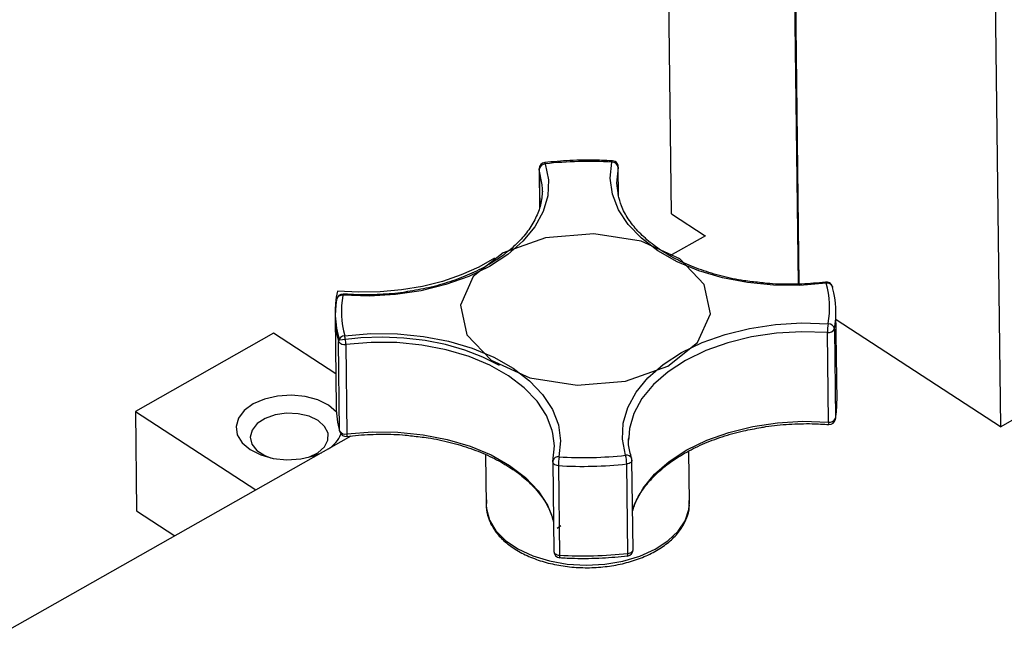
# Model space of a CAD drawing. Header units: inches. Extents: x 0.1 to 43.9, y 0.1 to 33.9.
# Tile 18 of 22: x 37.2 to 38.7, y 25.8 to 26.7. Entities that reach past the tile are written whole.
import ezdxf

# ---------------------------------------------------------------- set-up
doc = ezdxf.new("R2010")
doc.units = ezdxf.units.IN
doc.header["$MEASUREMENT"] = 0
doc.linetypes.add('CENTERX2', pattern=[0.8, 0.5, -0.1, 0.1, -0.1])

msp = doc.modelspace()

# ---------------------------------------------------------------- linework, layer by layer
at = {"color": 7, "linetype": 'Continuous', "lineweight": 25}
for p, q in [((38.2253, 26.4158), (38.2149, 27.2744)), ((38.4155, 26.3105), (38.4053, 27.1503)), ((38.4061, 27.1501), (38.4163, 26.3106)), ((38.7075, 26.9536), (38.718, 26.0965)), ((38.0272, 26.483), (38.0279, 26.4254)), ((38.1463, 26.4421), (38.1457, 26.4857)), ((38.0321, 26.4492), (38.0321, 26.4529)), ((38.2253, 26.4158), (38.2761, 26.3827)), ((38.2235, 26.3529), (38.2768, 26.3831)), ((37.724, 26.2866), (37.7241, 26.2877)), ((37.7218, 26.2602), (37.7234, 26.1261)), ((38.4734, 26.1352), (38.4717, 26.2693)), ((38.718, 26.0965), (38.4719, 26.2569)), ((37.6296, 26.2368), (37.4226, 26.1197)), ((37.7228, 26.1761), (37.6296, 26.2368)), ((38.4606, 26.1037), (38.4589, 26.2379)), ((38.4695, 26.243), (38.4712, 26.1088)), ((37.7285, 26.0904), (37.7269, 26.2245)), ((37.7379, 26.2199), (37.7395, 26.0858)), ((38.718, 26.0965), (38.8341, 26.1622)), ((37.4226, 26.1197), (37.4244, 25.9707)), ((37.4226, 26.1197), (37.6032, 26.002)), ((38.4711, 26.1077), (38.4712, 26.1088)), ((36.8805, 25.5931), (37.746, 26.0828)), ((38.1614, 26.0804), (38.1613, 26.0766)), ((37.9469, 26.0549), (37.9479, 25.9797)), ((38.2525, 25.9834), (38.2516, 26.0602)), ((38.0478, 26.0439), (38.0494, 25.9097)), ((38.1601, 25.9067), (38.1584, 26.0409)), ((38.1679, 25.9124), (38.1663, 26.0466)), ((38.0561, 26.0383), (38.0578, 25.9042)), ((37.4244, 25.9707), (37.4818, 25.9333))]:
    msp.add_line(p, q, dxfattribs=at)
at = {"color": 8, "linetype": 'Continuous', "lineweight": 25}
for p, q in [((38.0274, 26.4819), (38.0272, 26.483)), ((38.0274, 26.4819), (38.0281, 26.4258)), ((38.1457, 26.4857), (38.1456, 26.4849)), ((38.1462, 26.4424), (38.1456, 26.4849))]:
    msp.add_line(p, q, dxfattribs=at)
at = {"color": 7, "linetype": 'CENTERX2'}
msp.add_line((38.06, 25.948), (38.0543, 25.9442), dxfattribs=at)
at = {"color": 7, "linetype": 'Continuous', "lineweight": 25, "flags": 128}
for points in [[(38.0365, 26.4905), (38.0412, 26.4667), (38.0401, 26.4427), (38.0332, 26.419), (38.0208, 26.396), (38.003, 26.3744), (37.9803, 26.3546), (37.9531, 26.3369), (37.922, 26.3218), (37.8876, 26.3095), (37.8508, 26.3004), (37.8122, 26.2946), (37.7727, 26.2923), (37.7332, 26.2935)], [(38.4573, 26.3115), (38.4179, 26.3084), (38.3783, 26.3087), (38.3393, 26.3126), (38.3017, 26.3198), (38.2663, 26.3304), (38.2339, 26.3439), (38.2051, 26.3602), (38.1805, 26.3789), (38.1608, 26.3995), (38.1462, 26.4218), (38.1372, 26.4451), (38.1338, 26.469), (38.1363, 26.493)], [(38.1456, 26.4849), (38.1433, 26.4617), (38.1455, 26.4429)], [(38.4664, 26.3065), (38.4664, 26.3065), (38.4666, 26.3051)], [(38.1568, 26.0539), (38.1522, 26.0778), (38.1533, 26.1018), (38.1601, 26.1255), (38.1725, 26.1484), (38.1903, 26.17), (38.213, 26.1899), (38.2403, 26.2076), (38.2714, 26.2227), (38.3057, 26.2349), (38.3425, 26.244), (38.3811, 26.2498), (38.4206, 26.2522), (38.4601, 26.251)], [(37.736, 26.233), (37.7754, 26.2361), (37.815, 26.2357), (37.854, 26.2319), (37.8916, 26.2246), (37.927, 26.2141), (37.9594, 26.2006), (37.9882, 26.1843), (38.0128, 26.1656), (38.0325, 26.1449), (38.0471, 26.1227), (38.0561, 26.0994), (38.0595, 26.0755), (38.057, 26.0514)], [(37.7117, 26.1287), (37.6957, 26.1367), (37.6768, 26.1419), (37.6563, 26.1439), (37.6356, 26.1426), (37.6161, 26.1381), (37.5991, 26.1307), (37.5857, 26.1209), (37.577, 26.1094), (37.5734, 26.097), (37.5753, 26.0844), (37.5824, 26.0726), (37.5944, 26.0624), (37.6103, 26.0544), (37.6292, 26.0492), (37.6497, 26.0472), (37.6704, 26.0485), (37.6899, 26.053), (37.7013, 26.0575)], [(37.7237, 26.1184), (37.7236, 26.1185), (37.7117, 26.1287)], [(37.6963, 26.1059), (37.6827, 26.1124), (37.6665, 26.1162), (37.6491, 26.1169), (37.632, 26.1145), (37.6168, 26.1091), (37.6049, 26.1013), (37.5973, 26.0917), (37.5946, 26.0812), (37.5971, 26.0707), (37.6046, 26.0612), (37.6165, 26.0535), (37.6252, 26.0501)], [(37.6819, 26.0507), (37.6823, 26.0509), (37.696, 26.0575), (37.7059, 26.0663), (37.7111, 26.0765), (37.7112, 26.0871), (37.7061, 26.0972), (37.6963, 26.1059)], [(37.7285, 26.0904), (37.7287, 26.0889), (37.7287, 26.0889)], [(38.0478, 26.0447), (38.0502, 26.0679), (38.048, 26.0867)]]:
    msp.add_lwpolyline(points, dxfattribs=at)
at = {"color": 8, "linetype": 'Continuous', "lineweight": 25, "flags": 128}
for points in [[(38.0321, 26.4529), (38.0319, 26.4589), (38.0274, 26.4819)], [(38.0365, 26.4905), (38.0362, 26.4915), (38.0359, 26.4921), (38.0357, 26.4924), (38.0356, 26.4924)], [(38.1363, 26.493), (38.1365, 26.494), (38.1367, 26.4946), (38.1368, 26.4949), (38.1369, 26.4949)], [(38.4573, 26.3115), (38.4569, 26.3124), (38.4566, 26.3131), (38.4563, 26.3133), (38.4562, 26.3133)], [(37.7332, 26.2935), (37.7334, 26.2944), (37.7337, 26.2951), (37.7339, 26.2953), (37.734, 26.2954)], [(38.1672, 25.9721), (38.1709, 25.9826), (38.1829, 26.0047), (38.2001, 26.0256), (38.222, 26.0447), (38.2483, 26.0618), (38.2783, 26.0764), (38.3115, 26.0882), (38.3471, 26.097), (38.3843, 26.1026), (38.4224, 26.1049), (38.4606, 26.1037)], [(37.7395, 26.0858), (37.7395, 26.0844), (37.7394, 26.0834), (37.7393, 26.0826), (37.7391, 26.0822), (37.7389, 26.0821)], [(37.7395, 26.0858), (37.7775, 26.0888), (37.8157, 26.0885), (37.8534, 26.0847), (37.8897, 26.0777), (37.9239, 26.0676), (37.9552, 26.0545), (37.983, 26.0388), (38.0067, 26.0208), (38.0258, 26.0008), (38.0399, 25.9793), (38.0486, 25.9568), (38.0488, 25.9559)], [(38.0561, 26.0383), (38.0543, 26.0386), (38.0526, 26.039), (38.051, 26.0396), (38.0498, 26.0404), (38.0488, 26.0414), (38.0481, 26.0424), (38.0478, 26.0436), (38.0478, 26.0439)], [(38.1663, 26.0466), (38.1663, 26.0465), (38.1661, 26.0454), (38.1655, 26.0443), (38.1646, 26.0433), (38.1634, 26.0424), (38.1619, 26.0417), (38.1603, 26.0412), (38.1584, 26.0409)], [(37.9479, 25.9797), (37.9483, 25.9735), (37.953, 25.9567), (37.9626, 25.9408), (37.977, 25.9263), (37.9956, 25.9136), (38.0177, 25.9032), (38.0426, 25.8956), (38.0695, 25.8908), (38.0975, 25.8892), (38.1255, 25.8906), (38.1527, 25.8952), (38.1781, 25.9027), (38.2008, 25.913), (38.2201, 25.9255), (38.2353, 25.94), (38.2459, 25.9558), (38.2516, 25.9726), (38.2525, 25.9834)], [(38.0494, 25.9097), (38.0494, 25.9094), (38.0497, 25.9083), (38.0504, 25.9072), (38.0514, 25.9063), (38.0527, 25.9055), (38.0542, 25.9048), (38.0559, 25.9044), (38.0578, 25.9042)], [(38.1601, 25.9067), (38.1619, 25.907), (38.1636, 25.9076), (38.165, 25.9083), (38.1662, 25.9091), (38.1671, 25.9101), (38.1677, 25.9112), (38.1679, 25.9123), (38.1679, 25.9124)]]:
    msp.add_lwpolyline(points, dxfattribs=at)
at = {"color": 7, "flags": 128}
msp.add_lwpolyline([(37.9287, 26.3215), (37.9096, 26.2785), (37.919, 26.2345), (37.9554, 26.1963), (38.0134, 26.1697), (38.084, 26.1587), (38.1565, 26.1649), (38.22, 26.1875), (38.2646, 26.223), (38.2837, 26.266), (38.2743, 26.3099), (38.2379, 26.3481), (38.1799, 26.3748), (38.1093, 26.3858), (38.0368, 26.3796), (37.9733, 26.357), (37.9287, 26.3215)], dxfattribs=at)
at = {"color": 7, "linetype": 'Continuous', "flags": 128}
for points in [[(37.9604, 26.3493), (37.9368, 26.3357), (37.9107, 26.324), (37.8825, 26.3143), (37.8526, 26.3068), (37.8214, 26.3015), (37.7894, 26.2986), (37.7571, 26.298), (37.7251, 26.2999)], [(37.7251, 26.2999), (37.7233, 26.2907), (37.7222, 26.2814), (37.7217, 26.2722), (37.7218, 26.2629), (37.7226, 26.2536), (37.7239, 26.2444), (37.7259, 26.2352), (37.7285, 26.2261)], [(37.9679, 26.1886), (37.9431, 26.2009), (37.916, 26.2113), (37.8869, 26.2196), (37.8564, 26.2256), (37.8248, 26.2294), (37.7926, 26.2307), (37.7604, 26.2296), (37.7285, 26.2261)]]:
    msp.add_lwpolyline(points, dxfattribs=at)
at = {"linetype": 'Continuous', "lineweight": 25, "flags": 128}
for points in [[(38.4589, 26.2379), (38.4208, 26.239), (38.3827, 26.2368), (38.3454, 26.2312), (38.3099, 26.2224), (38.2767, 26.2106), (38.2467, 26.196), (38.2204, 26.1789), (38.1985, 26.1597), (38.1813, 26.1389), (38.1693, 26.1167), (38.1627, 26.0938), (38.1614, 26.0804)], [(38.048, 26.0867), (38.047, 26.091), (38.0382, 26.1135), (38.0242, 26.1349), (38.0051, 26.1549), (37.9814, 26.1729), (37.9536, 26.1887), (37.9223, 26.2017), (37.8881, 26.2119), (37.8518, 26.2189), (37.8141, 26.2226), (37.7759, 26.223), (37.7379, 26.2199)]]:
    msp.add_lwpolyline(points, dxfattribs=at)
at = {"color": 7, "linetype": 'Continuous', "lineweight": 25}
for centre, radius, start, end in [((38.0366, 26.4831), 0.00938, 96.2143, 180.6971), ((38.037, 26.4808), 0.0097, 93.1094, 173.5885), ((38.1013, 25.8936), 0.6004, 86.6595, 96.1938), ((38.1363, 26.4836), 0.00944, 7.9075, 90.1795), ((38.1364, 26.4856), 0.00938, 60.5138, 86.6564), ((38.1364, 26.4856), 0.00938, 0.6971, 60.5138), ((38.4574, 26.304), 0.00938, 60.5138, 97.1221), ((38.3263, 26.2751), 0.1359, 349.8065, 15.5521), ((38.4574, 26.304), 0.00938, 15.4071, 60.5138), ((38.3323, 26.2677), 0.1394, 349.8062, 15.5521), ((37.7333, 26.286), 0.00938, 85.7558, 169.8287), ((37.867, 26.2694), 0.1359, 169.8066, 195.552), ((37.8612, 26.2619), 0.1394, 169.8063, 195.5524), ((38.5265, 26.2385), 0.0676, 169.3381, 180.5092), ((38.4603, 26.2417), 0.00928, 7.9514, 91.3287), ((37.7364, 26.2234), 0.00954, 91.9491, 173.5237), ((37.6855, 26.2191), 0.0524, 0.9591, 15.383), ((38.461, 26.2472), 0.00951, 257.6383, 333.8703), ((37.7354, 26.2296), 0.00993, 210.5785, 284.4597), ((38.3341, 26.1335), 0.1392, 349.7852, 0.6784), ((37.864, 26.1279), 0.1406, 180.7604, 195.4978), ((38.4626, 26.113), 0.00951, 257.6383, 333.8703), ((38.4618, 26.1094), 0.00938, 265.7558, 349.8287), ((37.6876, 26.1033), 0.0466, 301.7043, 337.2421), ((37.7371, 26.0954), 0.00993, 210.5785, 284.4597), ((37.7378, 26.0914), 0.00938, 195.4071, 277.1221), ((38.092, 26.6509), 0.6005, 266.6595, 276.1936), ((38.0978, 26.0399), 0.0607, 0.9124, 13.3526), ((38.0571, 26.044), 0.00938, 167.4733, 180.6971), ((38.1384, 26.0391), 0.0823, 171.3816, 180.5485), ((38.092, 26.6531), 0.6158, 266.6595, 276.194), ((38.1569, 26.0465), 0.00938, 0.6971, 17.7148), ((38.0588, 25.9098), 0.00937, 180.6971, 266.6564), ((38.0936, 26.519), 0.6158, 266.6595, 276.194), ((38.1585, 25.9123), 0.00937, 276.2143, 0.6971)]:
    msp.add_arc(centre, radius, start, end, dxfattribs=at)
at = {"color": 8, "linetype": 'Continuous', "lineweight": 25}
for centre, radius, start, end in [((38.459, 26.3038), 0.00793, 20.5395, 102.4057), ((37.7319, 26.2855), 0.00812, 80.5829, 164.2076), ((38.467, 26.1028), 0.0065, 171.7648, 205.2586), ((38.1585, 26.046), 0.00809, 24.249, 101.7126), ((38.0556, 26.0436), 0.008, 79.6097, 162.1596), ((38.1543, 25.9057), 0.00589, 333.3148, 10.558), ((38.0652, 25.9033), 0.00755, 172.9328, 201.5157)]:
    msp.add_arc(centre, radius, start, end, dxfattribs=at)
at = {"color": 7, "linetype": 'Continuous', "lineweight": 25}
for points, knots in [([(38.1369, 26.4949), (38.1296, 26.4953), (38.1084, 26.4963), (38.0744, 26.4959), (38.0481, 26.4935), (38.0356, 26.4924)], [0, 0, 0, 0, 0.216725, 0.627943, 1, 1, 1, 1]), ([(38.0321, 26.4494), (38.0315, 26.4427), (38.0303, 26.4291), (38.0226, 26.4089), (38.0107, 26.3893), (37.9945, 26.3707), (37.9743, 26.3536), (37.9506, 26.3381), (37.9236, 26.3246), (37.8939, 26.3134), (37.8627, 26.3045), (37.8409, 26.3008), (37.8304, 26.299)], [0, 0, 0, 0, 0.101759, 0.204693, 0.306526, 0.407279, 0.507365, 0.607155, 0.706873, 0.806601, 0.906394, 1, 1, 1, 1]), ([(38.3571, 26.3127), (38.3494, 26.3135), (38.3302, 26.3155), (38.3009, 26.3218), (38.2698, 26.3311), (38.2411, 26.3428), (38.2154, 26.3567), (38.1931, 26.3724), (38.1745, 26.3896), (38.1602, 26.408), (38.1501, 26.4263), (38.1471, 26.4385), (38.1457, 26.4441)], [0, 0, 0, 0, 0.0705395, 0.1757256, 0.2808138, 0.3857769, 0.4906085, 0.5953368, 0.7000387, 0.804876, 0.9101838, 1, 1, 1, 1]), ([(38.4562, 26.3133), (38.4502, 26.3127), (38.4327, 26.3107), (38.4032, 26.3097), (38.3759, 26.3103), (38.3608, 26.3122), (38.3571, 26.3127)], [0, 0, 0, 0, 0.1833464, 0.533769, 0.8843924, 1, 1, 1, 1]), ([(37.8304, 26.299), (37.8297, 26.2989), (37.8178, 26.2966), (37.7937, 26.2948), (37.7621, 26.2937), (37.7422, 26.2949), (37.734, 26.2954)], [0, 0, 0, 0, 0.022587, 0.383124, 0.743777, 1, 1, 1, 1]), ([(38.3597, 26.0955), (38.3621, 26.0959), (38.3756, 26.0985), (38.4014, 26.1007), (38.433, 26.1017), (38.4529, 26.1005), (38.4611, 26.1)], [0, 0, 0, 0, 0.07285, 0.414847, 0.756955, 1, 1, 1, 1]), ([(37.7389, 26.0821), (37.7449, 26.0827), (37.7624, 26.0847), (37.7919, 26.0857), (37.819, 26.0852), (37.8339, 26.0833), (37.8374, 26.0828)], [0, 0, 0, 0, 0.184615, 0.537467, 0.890519, 1, 1, 1, 1]), ([(38.1672, 25.97), (38.169, 25.9756), (38.1729, 25.9878), (38.1845, 26.0061), (38.2006, 26.0247), (38.2208, 26.0418), (38.2446, 26.0573), (38.2715, 26.0708), (38.3012, 26.082), (38.3308, 26.0905), (38.3509, 26.0939), (38.3597, 26.0955)], [0, 0, 0, 0, 0.096808, 0.214681, 0.331305, 0.447156, 0.562666, 0.678092, 0.793529, 0.909041, 1, 1, 1, 1]), ([(37.8374, 26.0828), (37.8453, 26.082), (37.8647, 26.0799), (37.8942, 26.0736), (37.9254, 26.0643), (37.954, 26.0526), (37.9797, 26.0387), (38.002, 26.0231), (38.0206, 26.0058), (38.0349, 25.9874), (38.0447, 25.9698), (38.0476, 25.9583), (38.0489, 25.9533)], [0, 0, 0, 0, 0.0732428, 0.179352, 0.285362, 0.3912464, 0.4969982, 0.6026451, 0.7082673, 0.8140241, 0.9202563, 1, 1, 1, 1]), ([(38.1658, 26.0493), (38.1649, 26.0527), (38.1622, 26.0628), (38.1604, 26.0732), (38.1614, 26.0801), (38.1614, 26.0801)], [0, 0, 0, 0, 0.332392, 0.991405, 1, 1, 1, 1]), ([(37.9485, 25.9869), (37.9482, 25.9821), (37.9475, 25.9716), (37.9522, 25.9557), (37.961, 25.94), (37.9741, 25.9255), (37.9911, 25.9127), (38.0114, 25.902), (38.0346, 25.8937), (38.0598, 25.8881), (38.0861, 25.8853), (38.1129, 25.8854), (38.1393, 25.8884), (38.1646, 25.8943), (38.1879, 25.9028), (38.2086, 25.9139), (38.2261, 25.9271), (38.2397, 25.9422), (38.2486, 25.9588), (38.2528, 25.9737), (38.2521, 25.9828), (38.2519, 25.9861)], [0, 0, 0, 0, 0.044108, 0.096359, 0.148741, 0.202014, 0.256242, 0.311024, 0.365958, 0.420845, 0.475671, 0.530466, 0.585285, 0.640166, 0.695165, 0.75033, 0.805664, 0.860994, 0.915861, 0.969694, 1, 1, 1, 1]), ([(38.0582, 25.9005), (38.0655, 25.9001), (38.0867, 25.8991), (38.1207, 25.8995), (38.1471, 25.9019), (38.1596, 25.903)], [0, 0, 0, 0, 0.2167263, 0.6279424, 1, 1, 1, 1])]:
    msp.add_open_spline(points, degree=3, knots=knots, dxfattribs=at)

doc.saveas('drawing.dxf')
